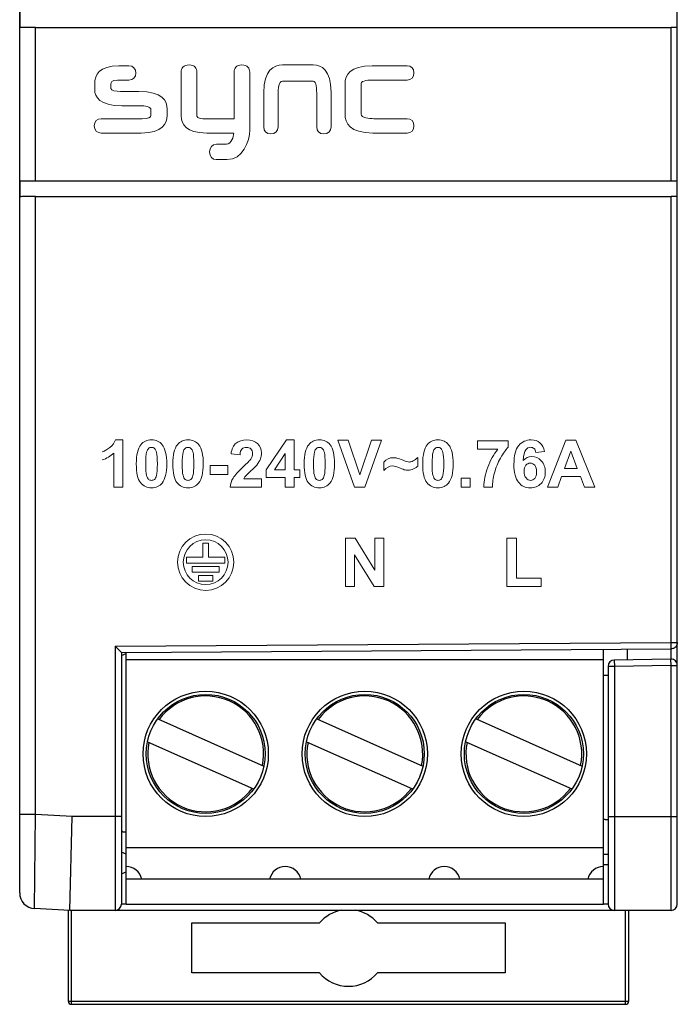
# Model space of a CAD drawing. Extents: x 250 to 570, y 112 to 351.
# Tile 6 of 10: x 448 to 469, y 122 to 153. Entities that reach past the tile are written whole.
import ezdxf

# ---------------------------------------------------------------- set-up
doc = ezdxf.new("R2010")
doc.units = 0
doc.header["$LTSCALE"] = 0.5
doc.layers.get('0').update_dxf_attribs({"linetype": 'CONTINUOUS'})
doc.layers.add('Artwork', color=7, linetype='CONTINUOUS')

msp = doc.modelspace()

# ---------------------------------------------------------------- linework, layer by layer
at = {"color": 7, "linetype": 'Continuous'}
for p, q in [((468.623, 125.149), (468.623, 199.749)), ((447.623, 125.507), (447.623, 199.39)), ((447.634, 153.145), (447.634, 153.652)), ((448.123, 153.149), (468.423, 153.149)), ((448.123, 148.249), (448.123, 153.149)), ((468.423, 148.249), (468.423, 153.149)), ((447.634, 147.745), (447.634, 148.252)), ((448.123, 148.249), (468.423, 148.249)), ((448.123, 128.011), (448.123, 147.749)), ((448.123, 147.749), (468.423, 147.749)), ((468.423, 133.502), (468.423, 147.749)), ((450.673, 133.39), (468.423, 133.502)), ((450.673, 133.39), (450.673, 124.949)), ((450.873, 133.191), (450.673, 133.39)), ((468.423, 133.502), (468.623, 133.502)), ((468.424, 133.302), (468.423, 133.502)), ((450.873, 133.191), (468.424, 133.302)), ((450.873, 133.191), (450.873, 125.149)), ((450.873, 133.087), (451.023, 133.15)), ((451.023, 125.147), (451.023, 133.192)), ((466.263, 125.147), (466.263, 133.288)), ((467.023, 133.293), (467.023, 132.951)), ((468.413, 133.302), (468.413, 132.975)), ((466.263, 132.953), (451.023, 132.953)), ((466.613, 132.744), (466.413, 132.744)), ((466.413, 132.744), (466.413, 125.149)), ((468.42, 132.975), (466.61, 132.944)), ((466.61, 132.944), (466.613, 132.744)), ((468.423, 132.775), (466.613, 132.744)), ((466.613, 132.744), (466.613, 124.949)), ((468.423, 132.775), (468.42, 132.975)), ((468.423, 132.775), (468.623, 132.775)), ((468.423, 124.949), (468.423, 132.775)), ((466.413, 132.449), (466.263, 132.449)), ((452.035, 131.066), (455.421, 129.558)), ((457.115, 131.066), (460.501, 129.558)), ((462.195, 131.066), (465.581, 129.558)), ((451.705, 130.337), (455.091, 128.829)), ((456.785, 130.337), (460.171, 128.829)), ((461.865, 130.337), (465.251, 128.829)), ((448.123, 128.011), (447.623, 128.011)), ((448.097, 125.008), (448.123, 128.011)), ((449.302, 127.949), (448.123, 128.011)), ((449.223, 124.949), (449.302, 127.949)), ((450.873, 127.949), (449.302, 127.949)), ((466.323, 127.849), (466.263, 127.849)), ((466.413, 127.949), (468.623, 127.949)), ((450.873, 127.499), (450.923, 127.449)), ((451.023, 127.449), (450.923, 127.449)), ((451.023, 126.744), (450.873, 126.808)), ((466.263, 126.945), (451.023, 126.945)), ((466.263, 126.749), (466.413, 126.749)), ((450.873, 126.121), (451.023, 126.184)), ((466.413, 126.399), (466.263, 126.4)), ((466.263, 125.947), (451.023, 125.947)), ((449.223, 124.949), (448.097, 125.008)), ((449.173, 124.951), (449.173, 122.049)), ((468.423, 124.949), (449.223, 124.949)), ((449.273, 121.949), (449.273, 124.949)), ((451.023, 125.149), (450.873, 125.149)), ((451.023, 125.147), (466.263, 125.147)), ((466.413, 125.149), (466.263, 125.149)), ((466.973, 121.949), (466.973, 124.949)), ((467.073, 122.049), (467.073, 124.949)), ((453.125, 124.549), (457.195, 124.549)), ((453.125, 122.949), (453.125, 124.549)), ((459.051, 124.549), (463.121, 124.549)), ((463.121, 124.549), (463.121, 122.949)), ((457.195, 122.949), (453.125, 122.949)), ((463.121, 122.949), (459.051, 122.949)), ((449.173, 122.049), (467.073, 122.049)), ((449.273, 121.949), (466.973, 121.949))]:
    msp.add_line(p, q, dxfattribs=at)
for centre, radius in [((453.563, 129.947), 2), ((453.563, 129.947), 1.9), ((458.643, 129.947), 2), ((458.643, 129.947), 1.9), ((463.723, 129.947), 2), ((463.723, 129.947), 1.9)]:
    msp.add_circle(centre, radius, dxfattribs=at)
for centre, radius, start, end in [((466.613, 132.744), 0.2, 91, 180), ((468.423, 132.775), 0.2, 0, 91), ((453.563, 129.947), 1.85, 348.4869, 143.5131), ((458.643, 129.947), 1.85, 348.4869, 143.5131), ((463.723, 129.947), 1.85, 348.4869, 143.5131), ((453.563, 129.947), 1.85, 168.4869, 323.5131), ((458.643, 129.947), 1.85, 168.4869, 323.5131), ((463.723, 129.947), 1.85, 168.4869, 323.5131), ((466.323, 128.549), 0.7, 270, 277.5693), ((451.023, 125.835), 0.512, 12.6804, 90), ((456.103, 125.835), 0.512, 12.6804, 167.3196), ((461.183, 125.835), 0.512, 12.6804, 167.3196), ((466.263, 125.835), 0.512, 90, 167.3196), ((448.123, 125.507), 0.5, 180, 267), ((450.673, 125.149), 0.2, 270, 360), ((458.123, 123.749), 1.225, 100.0643, 139.2272), ((458.123, 123.749), 1.225, 40.7728, 79.9357), ((466.613, 125.149), 0.2, 180, 270), ((468.423, 125.149), 0.2, 270, 0), ((458.123, 123.749), 1.225, 220.7728, 319.2272), ((449.273, 122.049), 0.1, 180, 270), ((466.973, 122.049), 0.1, 270, 0)]:
    msp.add_arc(centre, radius, start, end, dxfattribs=at)
for centre, major_axis, start_param, end_param in [((448.123, 153.144), (0.5, 0), 1.570796, 2.940235), ((468.423, 153.147), (0.2, 0), 0, 1.570796), ((448.123, 148.253), (0.5, 0), -2.940235, -1.570796), ((468.423, 148.251), (0.2, 0), -1.570796, 0), ((448.123, 147.744), (0.5, 0), 1.570796, 2.940235), ((468.423, 147.747), (0.2, 0), 0, 1.570796)]:
    msp.add_ellipse(centre, major_axis=major_axis, ratio=0.008727, start_param=start_param, end_param=end_param, dxfattribs=at)
for points in [[(468.565, 133.361), (468.541, 133.336), (468.509, 133.318), (468.476, 133.309)], [(468.623, 133.502), (468.623, 133.451), (468.601, 133.397), (468.565, 133.361)], [(468.476, 133.309), (468.459, 133.304), (468.442, 133.302), (468.424, 133.302)]]:
    msp.add_open_spline(points, degree=3, dxfattribs=at)
at = {"layer": 'Artwork', "lineweight": 0}
for p, q in [((455.491, 139.025), (456.142, 139.977)), ((456.142, 139.977), (456.383, 139.977)), ((456.383, 139.977), (456.383, 139.026)), ((458.318, 138.471), (457.782, 139.971)), ((457.782, 139.971), (458.11, 139.971)), ((458.11, 139.971), (458.49, 138.861)), ((458.49, 138.861), (458.857, 139.971)), ((459.178, 139.971), (458.642, 138.471)), ((458.857, 139.971), (459.178, 139.971)), ((464.483, 138.471), (465.067, 139.971)), ((465.067, 139.971), (465.387, 139.971)), ((465.387, 139.971), (465.988, 138.471)), ((456.105, 139.538), (455.76, 139.026)), ((456.105, 139.026), (456.105, 139.538)), ((465.224, 139.621), (465.021, 139.064)), ((465.43, 139.064), (465.224, 139.621)), ((453.707, 138.871), (453.707, 139.159)), ((453.707, 139.159), (454.271, 139.159)), ((454.271, 139.159), (454.271, 138.871)), ((455.491, 138.773), (455.491, 139.025)), ((455.76, 139.026), (456.105, 139.026)), ((456.383, 139.026), (456.569, 139.026)), ((456.569, 139.026), (456.569, 138.773)), ((465.021, 139.064), (465.43, 139.064)), ((454.271, 138.871), (453.707, 138.871)), ((456.105, 138.773), (455.491, 138.773)), ((456.105, 138.471), (456.105, 138.773)), ((456.569, 138.773), (456.383, 138.773)), ((456.383, 138.773), (456.383, 138.471)), ((461.72, 138.471), (461.72, 138.758)), ((461.72, 138.758), (462.007, 138.758)), ((462.007, 138.758), (462.007, 138.471)), ((464.928, 138.812), (464.804, 138.471)), ((465.528, 138.812), (464.928, 138.812)), ((465.658, 138.471), (465.528, 138.812)), ((456.383, 138.471), (456.105, 138.471)), ((458.642, 138.471), (458.318, 138.471)), ((462.007, 138.471), (461.72, 138.471)), ((464.804, 138.471), (464.483, 138.471)), ((465.988, 138.471), (465.658, 138.471)), ((458.03, 135.297), (458.03, 136.843)), ((458.03, 136.843), (458.333, 136.843)), ((458.333, 136.843), (458.966, 135.811)), ((458.966, 135.811), (458.966, 136.843)), ((458.966, 136.843), (459.256, 136.843)), ((459.256, 136.843), (459.256, 135.297)), ((463.175, 135.297), (463.175, 136.843)), ((463.175, 136.843), (463.489, 136.843)), ((463.489, 136.843), (463.489, 135.56)), ((453.655, 136.679), (453.469, 136.679)), ((453.469, 136.679), (453.469, 136.228)), ((453.655, 136.228), (453.655, 136.679)), ((453.469, 136.228), (452.946, 136.228)), ((452.946, 136.228), (452.946, 136.043)), ((454.179, 136.228), (453.655, 136.228)), ((454.179, 136.043), (454.179, 136.228)), ((458.943, 135.297), (458.32, 136.305)), ((458.32, 136.305), (458.32, 135.297)), ((452.946, 136.043), (453.469, 136.043)), ((453.997, 135.938), (453.127, 135.938)), ((453.127, 135.938), (453.127, 135.755)), ((453.469, 136.043), (453.655, 136.043)), ((453.655, 136.043), (454.179, 136.043)), ((453.997, 135.755), (453.997, 135.938)), ((453.127, 135.755), (453.997, 135.755)), ((453.789, 135.648), (453.335, 135.648)), ((453.335, 135.648), (453.335, 135.465)), ((453.789, 135.465), (453.789, 135.648)), ((463.489, 135.56), (464.271, 135.56)), ((464.271, 135.56), (464.271, 135.297)), ((453.335, 135.465), (453.789, 135.465)), ((458.32, 135.297), (458.03, 135.297)), ((459.256, 135.297), (458.943, 135.297)), ((464.271, 135.297), (463.175, 135.297))]:
    msp.add_line(p, q, dxfattribs=at)
for points in [[(450.793, 151.928), (450.153, 151.928), (450.019, 151.62), (450.019, 151.36)], [(451.111, 151.928), (451.111, 151.928), (450.793, 151.928), (450.793, 151.928)], [(454.72, 151.953), (454.535, 151.953), (454.471, 151.836), (454.471, 151.725)], [(454.969, 151.725), (454.969, 151.836), (454.904, 151.953), (454.72, 151.953)], [(456.011, 151.953), (455.74, 151.953), (455.415, 151.8), (455.415, 151.066)], [(456.997, 151.953), (456.997, 151.953), (456.011, 151.953), (456.011, 151.953)], [(457.566, 151.083), (457.566, 151.803), (457.257, 151.953), (456.997, 151.953)], [(458.883, 151.928), (458.164, 151.928), (458.012, 151.62), (458.012, 151.36)], [(459.993, 151.928), (459.993, 151.928), (458.883, 151.928), (458.883, 151.928)], [(452.78, 151.725), (452.78, 151.725), (452.78, 150.322), (452.78, 150.322)], [(453.279, 150.322), (453.279, 150.322), (453.279, 151.725), (453.279, 151.725)], [(454.471, 151.725), (454.471, 151.725), (454.471, 150.233), (454.471, 150.233)], [(454.969, 149.879), (454.969, 149.879), (454.969, 151.725), (454.969, 151.725)], [(450.019, 151.36), (450.019, 151.36), (450.019, 151.168), (450.019, 151.168)], [(450.538, 151.341), (450.538, 151.39), (450.538, 151.47), (450.75, 151.47)], [(450.538, 151.197), (450.538, 151.197), (450.538, 151.341), (450.538, 151.341)], [(450.75, 151.47), (450.75, 151.47), (451.111, 151.47), (451.111, 151.47)], [(455.875, 151.028), (455.875, 151.182), (455.893, 151.44), (456.018, 151.44)], [(456.018, 151.44), (456.018, 151.44), (456.997, 151.44), (456.997, 151.44)], [(456.997, 151.44), (457.099, 151.44), (457.107, 151.16), (457.107, 151.074)], [(458.012, 151.36), (458.012, 151.36), (458.012, 150.374), (458.012, 150.374)], [(458.526, 151.36), (458.526, 151.462), (458.806, 151.47), (458.892, 151.47)], [(458.526, 150.38), (458.526, 150.38), (458.526, 151.36), (458.526, 151.36)], [(458.892, 151.47), (458.892, 151.47), (459.993, 151.47), (459.993, 151.47)], [(450.019, 151.168), (450.019, 150.931), (450.169, 150.649), (450.883, 150.649)], [(450.839, 151.107), (450.694, 151.107), (450.538, 151.131), (450.538, 151.197)], [(451.427, 151.107), (451.427, 151.107), (450.839, 151.107), (450.839, 151.107)], [(452.334, 150.544), (452.334, 150.801), (452.177, 151.107), (451.427, 151.107)], [(455.415, 151.066), (455.415, 151.066), (455.415, 149.974), (455.415, 149.974)], [(455.875, 149.974), (455.875, 149.974), (455.875, 151.028), (455.875, 151.028)], [(457.107, 151.074), (457.107, 151.074), (457.107, 149.974), (457.107, 149.974)], [(457.566, 149.974), (457.566, 149.974), (457.566, 151.083), (457.566, 151.083)], [(450.883, 150.649), (450.883, 150.649), (451.461, 150.649), (451.461, 150.649)], [(451.461, 150.649), (451.622, 150.649), (451.815, 150.625), (451.815, 150.513)], [(451.502, 149.778), (452.19, 149.778), (452.334, 150.082), (452.334, 150.337)], [(451.815, 150.348), (451.815, 150.274), (451.722, 150.237), (451.539, 150.237)], [(451.815, 150.513), (451.815, 150.513), (451.815, 150.348), (451.815, 150.348)], [(452.334, 150.337), (452.334, 150.337), (452.334, 150.544), (452.334, 150.544)], [(458.012, 150.374), (458.012, 150.102), (458.166, 149.778), (458.9, 149.778)], [(458.937, 150.237), (458.783, 150.237), (458.526, 150.256), (458.526, 150.38)], [(451.539, 150.237), (451.539, 150.237), (450.227, 150.237), (450.227, 150.237)], [(452.78, 150.322), (452.78, 150.074), (452.921, 149.778), (453.597, 149.778)], [(453.548, 150.233), (453.467, 150.233), (453.279, 150.242), (453.279, 150.322)], [(454.471, 150.233), (454.471, 150.233), (453.548, 150.233), (453.548, 150.233)], [(459.993, 150.237), (459.993, 150.237), (458.937, 150.237), (458.937, 150.237)], [(450.227, 149.778), (450.227, 149.778), (451.502, 149.778), (451.502, 149.778)], [(453.597, 149.778), (453.597, 149.778), (454.463, 149.778), (454.463, 149.778)], [(454.463, 149.778), (454.446, 149.652), (454.393, 149.45), (454.225, 149.418)], [(454.24, 148.928), (454.738, 148.928), (454.969, 149.496), (454.969, 149.879)], [(458.9, 149.778), (458.9, 149.778), (459.993, 149.778), (459.993, 149.778)], [(454.225, 149.418), (454.225, 149.418), (453.903, 149.418), (453.903, 149.418)], [(453.902, 148.928), (453.902, 148.928), (454.24, 148.928), (454.24, 148.928)], [(450.503, 139.737), (450.591, 139.806), (450.651, 139.885), (450.684, 139.977)], [(450.684, 139.977), (450.684, 139.977), (450.917, 139.977), (450.917, 139.977)], [(450.917, 139.977), (450.917, 139.977), (450.917, 138.471), (450.917, 138.471)], [(451.493, 139.823), (451.575, 139.926), (451.688, 139.977), (451.833, 139.977)], [(451.833, 139.977), (451.979, 139.977), (452.092, 139.925), (452.174, 139.821)], [(452.659, 139.823), (452.74, 139.926), (452.853, 139.977), (452.999, 139.977)], [(452.999, 139.977), (453.144, 139.977), (453.258, 139.925), (453.339, 139.821)], [(456.853, 139.823), (456.934, 139.926), (457.047, 139.977), (457.193, 139.977)], [(457.193, 139.977), (457.338, 139.977), (457.452, 139.925), (457.533, 139.821)], [(460.64, 139.823), (460.721, 139.926), (460.834, 139.977), (460.979, 139.977)], [(460.979, 139.977), (461.125, 139.977), (461.238, 139.925), (461.32, 139.821)], [(450.258, 139.597), (450.333, 139.622), (450.415, 139.668), (450.503, 139.737)], [(451.74, 139.706), (451.713, 139.683), (451.692, 139.644), (451.677, 139.586)], [(451.833, 139.739), (451.798, 139.739), (451.767, 139.728), (451.74, 139.706)], [(451.926, 139.706), (451.899, 139.728), (451.868, 139.739), (451.833, 139.739)], [(451.993, 139.573), (451.975, 139.639), (451.953, 139.683), (451.926, 139.706)], [(452.906, 139.706), (452.878, 139.683), (452.857, 139.644), (452.842, 139.586)], [(452.999, 139.739), (452.964, 139.739), (452.933, 139.728), (452.906, 139.706)], [(453.091, 139.706), (453.064, 139.728), (453.033, 139.739), (452.999, 139.739)], [(453.158, 139.573), (453.141, 139.639), (453.118, 139.683), (453.091, 139.706)], [(454.373, 139.533), (454.39, 139.691), (454.443, 139.805), (454.533, 139.874)], [(454.72, 139.684), (454.685, 139.648), (454.665, 139.588), (454.659, 139.504)], [(457.1, 139.706), (457.072, 139.683), (457.051, 139.644), (457.036, 139.586)], [(457.193, 139.739), (457.158, 139.739), (457.127, 139.728), (457.1, 139.706)], [(457.285, 139.706), (457.258, 139.728), (457.227, 139.739), (457.193, 139.739)], [(457.352, 139.573), (457.335, 139.639), (457.312, 139.683), (457.285, 139.706)], [(460.886, 139.706), (460.859, 139.683), (460.838, 139.644), (460.823, 139.586)], [(460.979, 139.739), (460.945, 139.739), (460.914, 139.728), (460.886, 139.706)], [(461.072, 139.706), (461.046, 139.728), (461.014, 139.739), (460.979, 139.739)], [(461.139, 139.573), (461.121, 139.639), (461.099, 139.683), (461.072, 139.706)], [(462.241, 139.684), (462.241, 139.684), (462.241, 139.95), (462.241, 139.95)], [(462.241, 139.95), (462.241, 139.95), (463.224, 139.95), (463.224, 139.95)], [(462.895, 139.684), (462.895, 139.684), (462.241, 139.684), (462.241, 139.684)], [(462.571, 139.105), (462.652, 139.321), (462.76, 139.513), (462.895, 139.684)], [(463.224, 139.741), (463.143, 139.662), (463.06, 139.547), (462.977, 139.398)], [(463.224, 139.95), (463.224, 139.95), (463.224, 139.741), (463.224, 139.741)], [(463.784, 139.659), (463.742, 139.604), (463.715, 139.491), (463.704, 139.318)], [(464.102, 139.573), (464.095, 139.63), (464.078, 139.673), (464.049, 139.7)], [(464.238, 139.881), (464.312, 139.818), (464.36, 139.725), (464.38, 139.604)], [(450.63, 139.554), (450.525, 139.456), (450.401, 139.383), (450.258, 139.336)], [(450.63, 138.471), (450.63, 138.471), (450.63, 139.554), (450.63, 139.554)], [(454.659, 139.504), (454.659, 139.504), (454.373, 139.533), (454.373, 139.533)], [(454.76, 139.118), (454.89, 139.238), (454.97, 139.32), (454.999, 139.363)], [(455.31, 139.367), (455.286, 139.306), (455.248, 139.242), (455.195, 139.175)], [(459.671, 139.396), (459.707, 139.387), (459.772, 139.364), (459.866, 139.326)], [(460.189, 139.304), (460.239, 139.328), (460.288, 139.365), (460.336, 139.416)], [(460.336, 139.416), (460.336, 139.416), (460.336, 139.14), (460.336, 139.14)], [(462.977, 139.398), (462.893, 139.248), (462.829, 139.09), (462.785, 138.922)], [(464.38, 139.604), (464.38, 139.604), (464.102, 139.573), (464.102, 139.573)], [(454.437, 138.758), (454.492, 138.848), (454.6, 138.968), (454.76, 139.118)], [(455.195, 139.175), (455.16, 139.13), (455.098, 139.067), (455.007, 138.984)], [(459.249, 139.002), (459.249, 139.002), (459.249, 139.267), (459.249, 139.267)], [(459.931, 139.017), (459.898, 139.026), (459.847, 139.045), (459.776, 139.076)], [(460.336, 139.14), (460.305, 139.108), (460.261, 139.077), (460.204, 139.048)], [(462.442, 138.471), (462.447, 138.678), (462.49, 138.89), (462.571, 139.105)], [(463.786, 139.168), (463.748, 139.125), (463.729, 139.061), (463.729, 138.976)], [(451.674, 138.848), (451.691, 138.782), (451.714, 138.738), (451.74, 138.717)], [(451.926, 138.717), (451.954, 138.739), (451.975, 138.779), (451.99, 138.836)], [(452.839, 138.848), (452.857, 138.782), (452.879, 138.738), (452.906, 138.717)], [(453.092, 138.717), (453.119, 138.739), (453.14, 138.779), (453.155, 138.836)], [(454.339, 138.471), (454.35, 138.572), (454.383, 138.667), (454.437, 138.758)], [(454.835, 138.818), (454.81, 138.791), (454.791, 138.764), (454.776, 138.738)], [(454.776, 138.738), (454.776, 138.738), (455.347, 138.738), (455.347, 138.738)], [(455.007, 138.984), (454.917, 138.9), (454.859, 138.845), (454.835, 138.818)], [(455.347, 138.738), (455.347, 138.738), (455.347, 138.471), (455.347, 138.471)], [(457.033, 138.848), (457.051, 138.782), (457.073, 138.738), (457.1, 138.717)], [(457.286, 138.717), (457.313, 138.739), (457.334, 138.779), (457.349, 138.836)], [(460.82, 138.848), (460.837, 138.782), (460.86, 138.738), (460.887, 138.717)], [(461.072, 138.717), (461.1, 138.739), (461.121, 138.779), (461.136, 138.836)], [(462.785, 138.922), (462.74, 138.753), (462.719, 138.603), (462.72, 138.471)], [(463.729, 138.976), (463.729, 138.883), (463.75, 138.811), (463.793, 138.76)], [(450.917, 138.471), (450.917, 138.471), (450.63, 138.471), (450.63, 138.471)], [(455.347, 138.471), (455.347, 138.471), (454.339, 138.471), (454.339, 138.471)], [(462.72, 138.471), (462.72, 138.471), (462.442, 138.471), (462.442, 138.471)]]:
    msp.add_open_spline(points, degree=3, dxfattribs=at)
for points, knots in [([(451.111, 151.47), (451.246, 151.47), (451.334, 151.558), (451.334, 151.695), (451.334, 151.837), (451.246, 151.928), (451.111, 151.928)], [5, 5, 5, 5, 6, 6, 6, 7, 7, 7, 7]), ([(453.279, 151.725), (453.279, 151.836), (453.214, 151.953), (453.031, 151.953), (452.846, 151.953), (452.78, 151.836), (452.78, 151.725)], [5, 5, 5, 5, 6, 6, 6, 7, 7, 7, 7]), ([(459.993, 151.47), (460.126, 151.47), (460.212, 151.56), (460.212, 151.698), (460.212, 151.838), (460.126, 151.928), (459.993, 151.928)], [5, 5, 5, 5, 6, 6, 6, 7, 7, 7, 7]), ([(450.227, 150.237), (450.092, 150.237), (450.004, 150.149), (450.004, 150.01), (450.004, 149.87), (450.092, 149.778), (450.227, 149.778)], [16, 16, 16, 16, 17, 17, 17, 18, 18, 18, 18]), ([(459.993, 149.778), (460.126, 149.778), (460.212, 149.868), (460.212, 150.008), (460.212, 150.147), (460.126, 150.237), (459.993, 150.237)], [12, 12, 12, 12, 13, 13, 13, 14, 14, 14, 14]), ([(455.415, 149.974), (455.415, 149.84), (455.505, 149.753), (455.645, 149.753), (455.784, 149.753), (455.875, 149.84), (455.875, 149.974)], [3, 3, 3, 3, 4, 4, 4, 5, 5, 5, 5]), ([(457.107, 149.974), (457.107, 149.84), (457.197, 149.753), (457.335, 149.753), (457.475, 149.753), (457.566, 149.84), (457.566, 149.974)], [10, 10, 10, 10, 11, 11, 11, 12, 12, 12, 12]), ([(453.903, 149.418), (453.775, 149.418), (453.685, 149.318), (453.685, 149.177), (453.685, 149.03), (453.774, 148.928), (453.902, 148.928)], [12, 12, 12, 12, 13, 13, 13, 14, 14, 14, 14]), ([(454.533, 139.874), (454.623, 139.943), (454.736, 139.977), (454.871, 139.977), (455.019, 139.977), (455.135, 139.937), (455.22, 139.857)], [12, 12, 12, 12, 13, 13, 13, 14, 14, 14, 14]), ([(463.559, 139.795), (463.66, 139.916), (463.793, 139.977), (463.955, 139.977), (464.069, 139.977), (464.163, 139.945), (464.238, 139.881)], [13, 13, 13, 13, 14, 14, 14, 15, 15, 15, 15]), ([(451.48, 138.614), (451.391, 138.726), (451.346, 138.926), (451.346, 139.214), (451.346, 139.496), (451.395, 139.699), (451.493, 139.823)], [5, 5, 5, 5, 6, 6, 6, 7, 7, 7, 7]), ([(452.174, 139.821), (452.271, 139.699), (452.32, 139.495), (452.32, 139.211), (452.32, 138.927), (452.271, 138.723), (452.173, 138.599)], [1, 1, 1, 1, 2, 2, 2, 3, 3, 3, 3]), ([(452.646, 138.614), (452.556, 138.726), (452.511, 138.926), (452.511, 139.214), (452.511, 139.496), (452.561, 139.699), (452.659, 139.823)], [5, 5, 5, 5, 6, 6, 6, 7, 7, 7, 7]), ([(453.339, 139.821), (453.437, 139.699), (453.486, 139.495), (453.486, 139.211), (453.486, 138.927), (453.436, 138.723), (453.338, 138.599)], [1, 1, 1, 1, 2, 2, 2, 3, 3, 3, 3]), ([(455.006, 139.687), (454.972, 139.721), (454.924, 139.739), (454.864, 139.739), (454.804, 139.739), (454.756, 139.721), (454.72, 139.684)], [7, 7, 7, 7, 8, 8, 8, 9, 9, 9, 9]), ([(454.999, 139.363), (455.038, 139.422), (455.058, 139.481), (455.058, 139.539), (455.058, 139.603), (455.041, 139.653), (455.006, 139.687)], [5, 5, 5, 5, 6, 6, 6, 7, 7, 7, 7]), ([(455.22, 139.857), (455.304, 139.777), (455.347, 139.678), (455.347, 139.56), (455.347, 139.492), (455.335, 139.428), (455.31, 139.367)], [14, 14, 14, 14, 15, 15, 15, 16, 16, 16, 16]), ([(456.84, 138.614), (456.75, 138.726), (456.706, 138.926), (456.706, 139.214), (456.706, 139.496), (456.755, 139.699), (456.853, 139.823)], [5, 5, 5, 5, 6, 6, 6, 7, 7, 7, 7]), ([(457.533, 139.821), (457.631, 139.699), (457.68, 139.495), (457.68, 139.211), (457.68, 138.927), (457.631, 138.723), (457.532, 138.599)], [1, 1, 1, 1, 2, 2, 2, 3, 3, 3, 3]), ([(461.319, 138.599), (461.238, 138.496), (461.125, 138.445), (460.979, 138.445), (460.833, 138.445), (460.716, 138.501), (460.627, 138.614), (460.537, 138.726), (460.492, 138.926), (460.492, 139.214), (460.492, 139.496), (460.542, 139.699), (460.64, 139.823)], [3, 3, 3, 3, 4, 4, 4, 5, 5, 5, 6, 6, 6, 7, 7, 7, 7]), ([(461.32, 139.821), (461.418, 139.699), (461.466, 139.495), (461.466, 139.211), (461.466, 138.927), (461.418, 138.723), (461.319, 138.599)], [1, 1, 1, 1, 2, 2, 2, 3, 3, 3, 3]), ([(463.553, 138.622), (463.455, 138.74), (463.406, 138.933), (463.406, 139.201), (463.406, 139.475), (463.457, 139.673), (463.559, 139.795)], [11, 11, 11, 11, 12, 12, 12, 13, 13, 13, 13]), ([(464.049, 139.7), (464.02, 139.727), (463.983, 139.741), (463.937, 139.741), (463.877, 139.741), (463.826, 139.713), (463.784, 139.659)], [2, 2, 2, 2, 3, 3, 3, 4, 4, 4, 4]), ([(451.677, 139.586), (451.657, 139.512), (451.647, 139.387), (451.647, 139.211), (451.647, 139.035), (451.656, 138.914), (451.674, 138.848)], [2, 2, 2, 2, 3, 3, 3, 4, 4, 4, 4]), ([(451.99, 138.836), (452.01, 138.91), (452.02, 139.035), (452.02, 139.211), (452.02, 139.387), (452.011, 139.508), (451.993, 139.573)], [8, 8, 8, 8, 9, 9, 9, 10, 10, 10, 10]), ([(452.842, 139.586), (452.822, 139.512), (452.813, 139.387), (452.813, 139.211), (452.813, 139.035), (452.821, 138.914), (452.839, 138.848)], [2, 2, 2, 2, 3, 3, 3, 4, 4, 4, 4]), ([(453.155, 138.836), (453.175, 138.91), (453.185, 139.035), (453.185, 139.211), (453.185, 139.387), (453.176, 139.508), (453.158, 139.573)], [8, 8, 8, 8, 9, 9, 9, 10, 10, 10, 10]), ([(457.036, 139.586), (457.016, 139.512), (457.007, 139.387), (457.007, 139.211), (457.007, 139.035), (457.015, 138.914), (457.033, 138.848)], [2, 2, 2, 2, 3, 3, 3, 4, 4, 4, 4]), ([(457.349, 138.836), (457.369, 138.91), (457.379, 139.035), (457.379, 139.211), (457.379, 139.387), (457.37, 139.508), (457.352, 139.573)], [8, 8, 8, 8, 9, 9, 9, 10, 10, 10, 10]), ([(459.249, 139.267), (459.336, 139.361), (459.437, 139.408), (459.552, 139.408), (459.595, 139.408), (459.635, 139.404), (459.671, 139.396)], [1, 1, 1, 1, 2, 2, 2, 3, 3, 3, 3]), ([(459.866, 139.326), (459.96, 139.288), (460.023, 139.269), (460.057, 139.269), (460.095, 139.269), (460.139, 139.281), (460.189, 139.304)], [4, 4, 4, 4, 5, 5, 5, 6, 6, 6, 6]), ([(460.823, 139.586), (460.803, 139.512), (460.793, 139.387), (460.793, 139.211), (460.793, 139.035), (460.802, 138.914), (460.82, 138.848)], [2, 2, 2, 2, 3, 3, 3, 4, 4, 4, 4]), ([(461.136, 138.836), (461.156, 138.91), (461.166, 139.035), (461.166, 139.211), (461.166, 139.387), (461.157, 139.508), (461.139, 139.573)], [8, 8, 8, 8, 9, 9, 9, 10, 10, 10, 10]), ([(463.704, 139.318), (463.776, 139.402), (463.865, 139.445), (463.971, 139.445), (464.091, 139.445), (464.194, 139.399), (464.28, 139.308)], [5, 5, 5, 5, 6, 6, 6, 7, 7, 7, 7]), ([(459.776, 139.076), (459.672, 139.121), (459.589, 139.144), (459.529, 139.144), (459.433, 139.144), (459.34, 139.097), (459.249, 139.002)], [12, 12, 12, 12, 13, 13, 13, 14, 14, 14, 14]), ([(460.204, 139.048), (460.148, 139.019), (460.09, 139.005), (460.03, 139.005), (459.996, 139.005), (459.963, 139.009), (459.931, 139.017)], [9, 9, 9, 9, 10, 10, 10, 11, 11, 11, 11]), ([(464.07, 139.165), (464.031, 139.211), (463.983, 139.233), (463.926, 139.233), (463.871, 139.233), (463.824, 139.212), (463.786, 139.168)], [5, 5, 5, 5, 6, 6, 6, 7, 7, 7, 7]), ([(464.074, 138.746), (464.109, 138.788), (464.127, 138.856), (464.127, 138.951), (464.127, 139.048), (464.108, 139.12), (464.07, 139.165)], [3, 3, 3, 3, 4, 4, 4, 5, 5, 5, 5]), ([(464.28, 139.308), (464.365, 139.216), (464.408, 139.099), (464.408, 138.954), (464.408, 138.8), (464.363, 138.677), (464.273, 138.585)], [7, 7, 7, 7, 8, 8, 8, 9, 9, 9, 9]), ([(451.74, 138.717), (451.768, 138.695), (451.798, 138.684), (451.833, 138.684), (451.868, 138.684), (451.899, 138.695), (451.926, 138.717)], [5, 5, 5, 5, 6, 6, 6, 7, 7, 7, 7]), ([(452.906, 138.717), (452.933, 138.695), (452.964, 138.684), (452.999, 138.684), (453.033, 138.684), (453.064, 138.695), (453.092, 138.717)], [5, 5, 5, 5, 6, 6, 6, 7, 7, 7, 7]), ([(457.1, 138.717), (457.127, 138.695), (457.158, 138.684), (457.193, 138.684), (457.227, 138.684), (457.258, 138.695), (457.286, 138.717)], [5, 5, 5, 5, 6, 6, 6, 7, 7, 7, 7]), ([(460.887, 138.717), (460.914, 138.695), (460.945, 138.684), (460.979, 138.684), (461.014, 138.684), (461.046, 138.695), (461.072, 138.717)], [5, 5, 5, 5, 6, 6, 6, 7, 7, 7, 7]), ([(463.793, 138.76), (463.836, 138.709), (463.885, 138.684), (463.941, 138.684), (463.994, 138.684), (464.038, 138.704), (464.074, 138.746)], [1, 1, 1, 1, 2, 2, 2, 3, 3, 3, 3]), ([(452.173, 138.599), (452.092, 138.496), (451.979, 138.445), (451.833, 138.445), (451.687, 138.445), (451.57, 138.501), (451.48, 138.614)], [3, 3, 3, 3, 4, 4, 4, 5, 5, 5, 5]), ([(453.338, 138.599), (453.257, 138.496), (453.144, 138.445), (452.999, 138.445), (452.853, 138.445), (452.735, 138.501), (452.646, 138.614)], [3, 3, 3, 3, 4, 4, 4, 5, 5, 5, 5]), ([(457.532, 138.599), (457.451, 138.496), (457.338, 138.445), (457.193, 138.445), (457.047, 138.445), (456.929, 138.501), (456.84, 138.614)], [3, 3, 3, 3, 4, 4, 4, 5, 5, 5, 5]), ([(464.273, 138.585), (464.183, 138.492), (464.068, 138.445), (463.926, 138.445), (463.775, 138.445), (463.65, 138.504), (463.553, 138.622)], [9, 9, 9, 9, 10, 10, 10, 11, 11, 11, 11]), ([(453.562, 136.97), (453.066, 136.97), (452.663, 136.566), (452.663, 136.07), (452.663, 135.574), (453.066, 135.17), (453.562, 135.17), (454.059, 135.17), (454.463, 135.574), (454.463, 136.07), (454.463, 136.566), (454.059, 136.97), (453.562, 136.97)], [0, 0, 0, 0, 1, 1, 1, 2, 2, 2, 3, 3, 3, 4, 4, 4, 4]), ([(453.562, 135.355), (453.168, 135.355), (452.848, 135.676), (452.848, 136.07), (452.848, 136.465), (453.168, 136.785), (453.562, 136.785), (453.956, 136.785), (454.278, 136.465), (454.278, 136.07), (454.278, 135.676), (453.956, 135.355), (453.562, 135.355)], [0, 0, 0, 0, 1, 1, 1, 2, 2, 2, 3, 3, 3, 4, 4, 4, 4])]:
    msp.add_open_spline(points, degree=3, knots=knots, dxfattribs=at)

doc.saveas('drawing.dxf')
